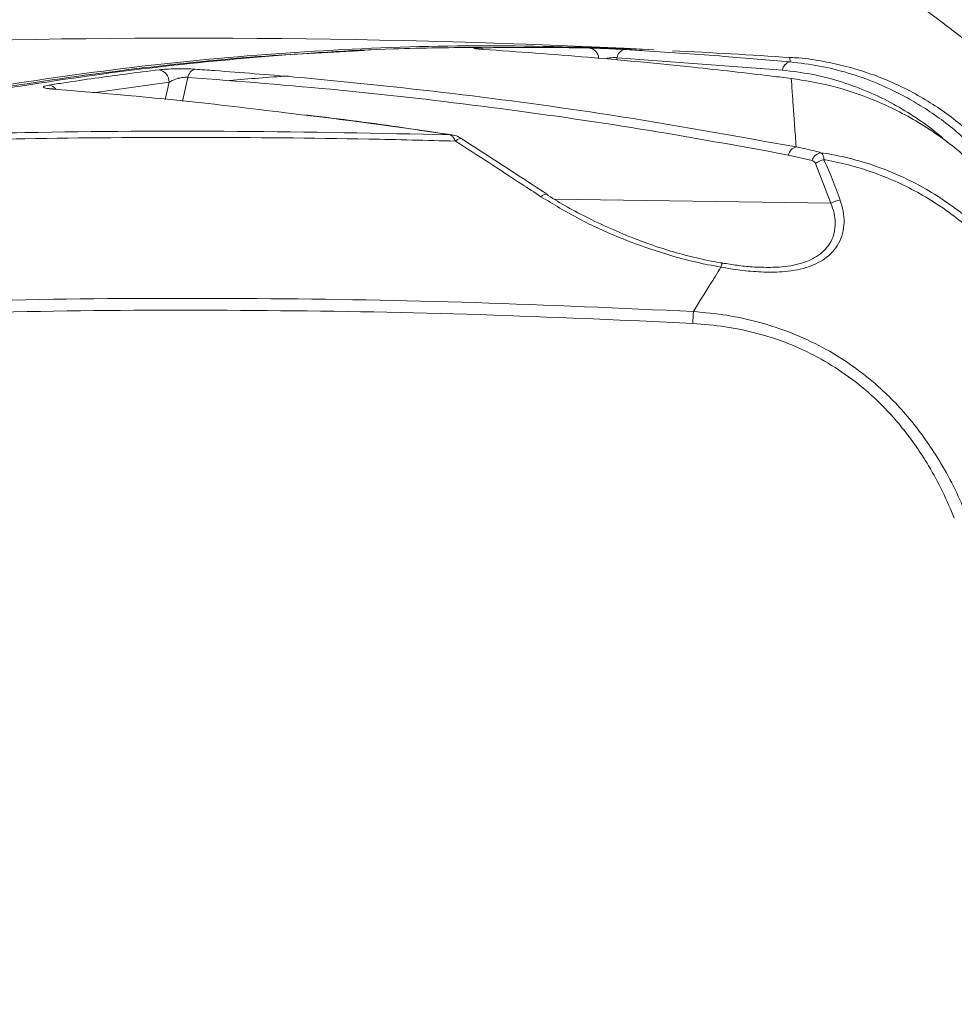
# Model space of a CAD drawing. Header units: millimetres. Extents: x 0 to 8410, y 0 to 5940.
# Tile 97 of 256: x 1957 to 2106, y 3810 to 3968. Entities that reach past the tile are written whole.
import ezdxf

# ---------------------------------------------------------------- set-up
doc = ezdxf.new("R2010")
doc.units = ezdxf.units.MM
doc.header["$LTSCALE"] = 10

msp = doc.modelspace()

# ---------------------------------------------------------------- linework, layer by layer
at = {"color": 7, "linetype": 'Continuous', "lineweight": 0}
for p, q in [((2013.968481, 3962.751332), (2011.973499, 3962.662879)), ((2058.151169, 3962.707105), (2057.308427, 3962.767902)), ((1962.319581, 3956.458274), (1962.121471, 3956.452075))]:
    msp.add_line(p, q, dxfattribs=at)
at = {"color": 8, "linetype": 'Continuous', "lineweight": 0}
for p, q in [((2052.296935, 3961.451593), (2052.215776, 3961.089435)), ((2078.683725, 3959.470692), (2052.296935, 3961.451593)), ((1980.754002, 3957.530323), (1968.644722, 3955.84828)), ((1980.138718, 3954.784575), (1980.754002, 3957.530323)), ((1983.759789, 3958.312336), (1982.911779, 3954.527918)), ((2083.417429, 3945.019785), (2079.643666, 3945.914808)), ((2086.42502, 3938.211027), (2083.973615, 3944.587413)), ((2086.42502, 3938.211027), (2042.284048, 3938.86334))]:
    msp.add_line(p, q, dxfattribs=at)
at = {"color": 8, "linetype": 'Continuous', "lineweight": 0, "flags": 128}
for points in [[(2030.786945, 3962.939802), (2030.690043, 3962.973657), (2030.393063, 3963.027659)], [(2026.494085, 3948.140684), (2026.791139, 3948.366943), (2027.06918, 3948.508683), (2027.313023, 3948.558393), (2027.509316, 3948.513094), (2027.539148, 3948.494736)], [(2040.123104, 3939.26591), (2040.41954, 3939.489547), (2040.696202, 3939.629498), (2040.938071, 3939.678016), (2041.131987, 3939.632479), (2041.140861, 3939.627353)]]:
    msp.add_lwpolyline(points, dxfattribs=at)
at = {"color": 7, "linetype": 'Continuous', "lineweight": 0, "flags": 128}
msp.add_lwpolyline([(2025.847851, 3949.15146), (2025.808393, 3949.156347), (2025.605394, 3949.14836)], dxfattribs=at)
at = {"color": 7, "linetype": 'Continuous', "lineweight": 0}
msp.add_circle((1983.571746, 3807.574759), 199.989295, dxfattribs=at)
for centre, radius, start, end in [((1983.705367, 2464.574759), 1500, 87.187440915, 96.738226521), ((1983.705367, 2464.574759), 1500, 86.324010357, 87.042151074), ((2033.490862, 3462.600911), 497.088311, 93.88864576, 94.97653457)]:
    msp.add_arc(centre, radius, start, end, dxfattribs=at)
at = {"color": 8, "linetype": 'Continuous', "lineweight": 0}
for centre, radius, start, end in [((2047.575062, 3961.25601), 1.769873, 3.8182316, 80.23497499), ((2053.773901, 3961.30882), 1.48385, 100.97761567, 174.47856408), ((2080.199554, 3959.281174), 1.52763, 100.79781337, 172.87349725), ((1978.800165, 3957.602455), 1.955168, 357.88571595, 79.03874218), ((1985.335127, 3958.103092), 1.589173, 107.2942596, 172.43397637), ((1961.376194, 3955.475286), 1.609657, 35.72856583, 83.49669762), ((2081.358854, 3945.508362), 1.762688, 105.94616616, 166.66858571), ((2085.162235, 3944.506083), 1.818856, 101.13897067, 163.59465262), ((2085.968046, 3941.839828), 3.39514, 101.12397337, 125.97534842), ((2088.307301, 3935.240311), 3.516836, 96.6617889, 122.35883363), ((2070.023315, 3927.962084), 1.158461, 142.77817375, 177.71550317), ((1940.077602, 3925.556562), 124.468495, 356.99385808, 357.86566216)]:
    msp.add_arc(centre, radius, start, end, dxfattribs=at)
at = {"color": 7, "linetype": 'Continuous', "lineweight": 0}
for points, knots in [([(2057.308427, 3962.767902), (2049.171691, 3963.050781), (2032.896315, 3963.616606), (2008.478559, 3962.927291), (1984.015389, 3961.114758), (1959.530898, 3958.025097), (1935.038822, 3953.792401), (1918.793304, 3949.933996), (1910.671516, 3948.005024)], [0, 0, 0, 0, 0.1659444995, 0.3319278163, 0.4978722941, 0.6652349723, 0.832637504, 1, 1, 1, 1]), ([(2011.975093, 3962.5873), (2006.74159, 3962.337046), (1994.469374, 3961.750216), (1975.180264, 3959.785421), (1956.997042, 3957.244197), (1940.920918, 3954.410216), (1926.939482, 3951.584098), (1917.119972, 3949.213286), (1912.209361, 3948.027674)], [0, 0, 0, 0, 0.1566989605, 0.3674485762, 0.5783459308, 0.7028820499, 0.8514150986, 1, 1, 1, 1]), ([(2030.66714, 3963.106337), (2025.963831, 3963.058717), (2014.221259, 3962.939824), (1995.716066, 3961.727197), (1975.141197, 3959.644284), (1954.851082, 3956.695858), (1934.607164, 3952.97107), (1921.155148, 3949.774177), (1914.429142, 3948.175731)], [0, 0, 0, 0, 0.1209182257, 0.3018919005, 0.4761910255, 0.6504900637, 0.825245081, 1, 1, 1, 1]), ([(2030.953704, 3962.788049), (2030.741706, 3962.802587), (2030.315807, 3962.831795), (2030.0125, 3962.86186), (2029.873323, 3962.884035), (2029.895753, 3962.879409), (2029.898866, 3962.878767)], [0, 0, 0, 0, 0.3757217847, 0.7548154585, 0.9659788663, 1, 1, 1, 1]), ([(2080.095864, 3958.137575), (2079.051922, 3958.265065), (2073.832128, 3958.902528), (2062.998303, 3960.113745), (2047.620927, 3961.597839), (2036.454117, 3962.392228), (2030.86993, 3962.789479)], [0, 0, 0, 0, 0.0633280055, 0.3166451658, 0.6582747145, 1, 1, 1, 1]), ([(2047.875247, 3963.000241), (2048.216064, 3962.99207), (2048.898128, 3962.975717), (2050.286968, 3962.924376), (2051.715583, 3962.861281), (2052.804591, 3962.805624), (2053.332044, 3962.774821), (2053.491338, 3962.765518)], [0, 0, 0, 0, 0.234627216, 0.4695497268, 0.6953713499, 0.9080007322, 1, 1, 1, 1]), ([(2121.372408, 3931.335393), (2121.034956, 3932.158707), (2120.285363, 3933.987564), (2118.867335, 3936.758483), (2117.141735, 3939.664381), (2115.155016, 3942.511995), (2112.927497, 3945.256214), (2110.473064, 3947.859243), (2107.808447, 3950.291641), (2104.95116, 3952.529868), (2101.919403, 3954.554408), (2098.731955, 3956.348326), (2095.408911, 3957.898894), (2091.970279, 3959.191707), (2088.437775, 3960.226078), (2084.713656, 3960.987498), (2081.848151, 3961.411115), (2080.187698, 3961.47015), (2079.874768, 3961.481276)], [0, 0, 0, 0, 0.0494095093, 0.1097551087, 0.1724119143, 0.2366752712, 0.3020270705, 0.3681304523, 0.4347602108, 0.5017727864, 0.5690694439, 0.6365796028, 0.7042564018, 0.7720609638, 0.8399669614, 0.9079516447, 0.9826524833, 1, 1, 1, 1]), ([(2109.221863, 3944.446388), (2108.208391, 3945.35182), (2106.181271, 3947.162841), (2102.933759, 3949.540048), (2099.563884, 3951.660003), (2096.239363, 3953.411617), (2091.920881, 3955.313029), (2086.551808, 3957.111745), (2082.259371, 3957.7938), (2080.095864, 3958.137575)], [0, 0, 0, 0, 0.1142703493, 0.2285604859, 0.3466605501, 0.4647788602, 0.5671351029, 0.7818240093, 1, 1, 1, 1]), ([(1962.320997, 3956.460539), (1962.151211, 3956.474621), (1961.809958, 3956.502924), (1961.545392, 3956.550802), (1961.526127, 3956.555878), (1961.519687, 3956.557575)], [0, 0, 0, 0, 0.3972909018, 0.7985129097, 1, 1, 1, 1]), ([(2002.415134, 3952.275339), (1996.926281, 3952.962904), (1983.446959, 3954.6514), (1970.058234, 3955.781913), (1962.121471, 3956.452075)], [0, 0, 0, 0, 0.4072054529, 1, 1, 1, 1]), ([(2025.848313, 3949.145261), (2020.81212, 3949.893797), (2013.060118, 3951.045987), (2005.338254, 3951.985347), (2002.633004, 3952.31444)], [0, 0, 0, 0, 0.6496635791, 1, 1, 1, 1]), ([(2027.525632, 3948.489729), (2027.393644, 3948.573668), (2026.944239, 3948.859471), (2026.371226, 3949.090226), (2025.9245, 3949.12491), (2025.843559, 3949.131194)], [0, 0, 0, 0, 0.25399906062, 0.86483563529, 1, 1, 1, 1]), ([(2041.151955, 3939.616385), (2039.546294, 3940.67132), (2035.010957, 3943.651079), (2030.461198, 3946.578251), (2027.522205, 3948.469106)], [0, 0, 0, 0, 0.3540333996, 1, 1, 1, 1]), ([(2069.103545, 3928.677622), (2068.324706, 3928.805621), (2066.311369, 3929.136505), (2063.079451, 3929.92088), (2059.361285, 3931.007076), (2055.560051, 3932.350143), (2051.666036, 3933.952708), (2047.876702, 3935.716557), (2044.395269, 3937.572287), (2042.177913, 3938.845132), (2041.171555, 3939.544302), (2041.112414, 3939.585391)], [0, 0, 0, 0, 0.0754214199, 0.1949680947, 0.3198707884, 0.4512039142, 0.5900287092, 0.7375163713, 0.8702276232, 0.9923736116, 1, 1, 1, 1]), ([(2075.346409, 3927.985969), (2074.851603, 3928.001435), (2073.550887, 3928.042089), (2071.454145, 3928.283277), (2069.876614, 3928.541458), (2069.101444, 3928.668323)], [0, 0, 0, 0, 0.2379661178, 0.6255506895, 1, 1, 1, 1]), ([(2074.89851, 3928.002301), (2074.969976, 3927.995149), (2075.121952, 3927.979939), (2075.272478, 3927.985751), (2075.352221, 3927.98883)], [0, 0, 0, 0, 0.4702451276, 1, 1, 1, 1])]:
    msp.add_open_spline(points, degree=3, knots=knots, dxfattribs=at)
at = {"color": 8, "linetype": 'Continuous', "lineweight": 0}
for points, knots in [([(2030.86993, 3962.789479), (2030.565143, 3962.811586), (2029.955695, 3962.85579), (2029.486473, 3962.920057), (2029.416679, 3962.974278), (2029.736844, 3963.011803), (2030.192345, 3963.022809), (2030.393063, 3963.027659)], [0, 0, 0, 0, 0.2031799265, 0.406276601, 0.6126736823, 0.8293233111, 1, 1, 1, 1]), ([(2030.393063, 3963.027659), (2031.213745, 3963.039658), (2035.317209, 3963.09965), (2041.144925, 3963.108883), (2046.151463, 3963.028067), (2047.875247, 3963.000241)], [0, 0, 0, 0, 0.14083494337, 0.70418379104, 1, 1, 1, 1]), ([(2053.491338, 3962.765518), (2054.556356, 3962.700561), (2059.881518, 3962.37577), (2068.700478, 3961.755992), (2076.422599, 3961.085052), (2079.913362, 3960.781756)], [0, 0, 0, 0, 0.1204816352, 0.6024161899, 1, 1, 1, 1]), ([(2052.296935, 3961.451593), (2052.217787, 3961.458316), (2051.954355, 3961.480691), (2051.391787, 3961.466086), (2050.746061, 3961.392537), (2050.396466, 3961.308285), (2050.261012, 3961.27564)], [0, 0, 0, 0, 0.1328693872, 0.4422308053, 0.7838869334, 1, 1, 1, 1]), ([(2079.913362, 3960.781756), (2079.889881, 3961.12469), (2079.860238, 3961.557606), (2079.86898, 3961.429865), (2079.870796, 3961.403313)], [0, 0, 0, 0, 0.7921467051, 1, 1, 1, 1]), ([(2079.913362, 3960.781756), (2081.489814, 3960.593248), (2084.642898, 3960.21621), (2089.223267, 3959.061867), (2093.670833, 3957.494307), (2097.515245, 3955.689019), (2101.86977, 3953.182047), (2106.655599, 3949.78122), (2110.012984, 3946.325681), (2111.702225, 3944.587055)], [0, 0, 0, 0, 0.1269835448, 0.2539814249, 0.3843194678, 0.5146664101, 0.6052403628, 0.8013798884, 1, 1, 1, 1]), ([(1961.558505, 3957.074586), (1962.375488, 3957.201574), (1966.460462, 3957.836524), (1972.330875, 3958.672259), (1977.388084, 3959.30039), (1979.171931, 3959.521952)], [0, 0, 0, 0, 0.1392769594, 0.6963941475, 1, 1, 1, 1]), ([(1979.171931, 3959.521952), (1979.531775, 3959.557862), (1980.252231, 3959.629757), (1981.713212, 3959.686415), (1983.188993, 3959.692579), (1984.245485, 3959.659812), (1984.73538, 3959.628545), (1984.862699, 3959.620419)], [0, 0, 0, 0, 0.2447209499, 0.4899646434, 0.7192711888, 0.9270411, 1, 1, 1, 1]), ([(1984.862699, 3959.620419), (1985.925042, 3959.545253), (1991.236852, 3959.169416), (2005.013222, 3958.049509), (2026.074199, 3955.842616), (2052.831664, 3952.256679), (2070.970745, 3948.987937), (2080.874583, 3947.203222)], [0, 0, 0, 0, 0.0326460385, 0.1632330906, 0.4245093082, 0.6857852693, 1, 1, 1, 1]), ([(2105.064182, 3947.907749), (2104.396338, 3948.501742), (2102.664033, 3950.042487), (2099.617372, 3952.188989), (2095.923338, 3954.38946), (2091.976106, 3956.254137), (2087.758438, 3957.765432), (2083.337417, 3958.905213), (2080.234893, 3959.282207), (2078.683725, 3959.470692)], [0, 0, 0, 0, 0.091958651, 0.2385295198, 0.3850967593, 0.5369718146, 0.6888372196, 0.844428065, 1, 1, 1, 1]), ([(1962.121471, 3956.452075), (1961.809187, 3956.482932), (1961.184635, 3956.544646), (1960.701708, 3956.680008), (1960.633381, 3956.829358), (1960.954308, 3956.966855), (1961.382375, 3957.043181), (1961.558505, 3957.074586)], [0, 0, 0, 0, 0.21011079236, 0.42021077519, 0.63159975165, 0.8484205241, 1, 1, 1, 1]), ([(1983.759789, 3958.312336), (1983.696769, 3958.318631), (1983.482688, 3958.340016), (1983.188163, 3958.327627), (1982.749972, 3958.277881), (1982.448641, 3958.218401), (1981.92143, 3958.078326), (1981.342249, 3957.874343), (1980.953175, 3957.646804), (1980.754002, 3957.530323)], [0, 0, 0, 0, 0.0657892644, 0.2234873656, 0.2554780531, 0.4444916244, 0.4773874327, 0.7324662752, 1, 1, 1, 1]), ([(2079.643666, 3945.914808), (2071.789854, 3947.347848), (2056.082219, 3950.21393), (2032.202266, 3953.614129), (2008.118137, 3956.414179), (1991.879241, 3957.679617), (1983.759789, 3958.312336)], [0, 0, 0, 0, 0.2496967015, 0.4993938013, 0.7496967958, 1, 1, 1, 1]), ([(2080.874583, 3947.203222), (2080.788837, 3948.383663), (2080.617344, 3950.744545), (2080.408185, 3953.681789), (2080.229676, 3956.214349), (2080.140468, 3957.4965), (2080.095864, 3958.137575)], [0, 0, 0, 0, 0.24979864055, 0.49959736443, 0.74979872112, 1, 1, 1, 1]), ([(2025.605394, 3949.14836), (2024.55736, 3949.304853), (2019.317131, 3950.087324), (2011.574533, 3951.211963), (2004.90885, 3951.985827), (2002.415134, 3952.275339)], [0, 0, 0, 0, 0.1352994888, 0.6765046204, 1, 1, 1, 1]), ([(1914.429142, 3948.175731), (1928.859003, 3948.697411), (1954.592378, 3949.627743), (1991.666718, 3949.834811), (2014.290504, 3949.377217), (2025.605394, 3949.14836)], [0, 0, 0, 0, 0.3895448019, 0.6946915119, 1, 1, 1, 1]), ([(2026.494085, 3948.140684), (2026.365918, 3948.359037), (2026.142051, 3948.740431), (2025.835313, 3949.033501), (2025.670571, 3949.1158), (2025.605394, 3949.14836)], [0, 0, 0, 0, 0.4473339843, 0.7813503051, 1, 1, 1, 1]), ([(2026.494085, 3948.140684), (2021.870718, 3948.254865), (2008.102927, 3948.59488), (1985.179533, 3948.794039), (1951.97813, 3948.580079), (1927.943389, 3947.684878), (1913.05293, 3947.130266)], [0, 0, 0, 0, 0.1222749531, 0.3641191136, 0.6060470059, 1, 1, 1, 1]), ([(2040.123104, 3939.26591), (2039.103508, 3939.93352), (2034.564312, 3942.90569), (2030.018677, 3945.854352), (2026.494085, 3948.140684)], [0, 0, 0, 0, 0.2246202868, 1, 1, 1, 1]), ([(2080.874583, 3947.203222), (2081.911349, 3946.991234), (2083.235982, 3946.720384), (2084.529702, 3946.367388), (2084.810852, 3946.290675)], [0, 0, 0, 0, 0.7826806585, 1, 1, 1, 1]), ([(2084.810852, 3946.290675), (2084.925381, 3946.196363), (2085.084705, 3946.065163), (2085.248835, 3945.667444), (2085.287124, 3945.371374), (2085.313013, 3945.171181)], [0, 0, 0, 0, 0.452936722, 0.6300911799, 1, 1, 1, 1]), ([(2084.810852, 3946.290675), (2085.367744, 3946.203343), (2087.702564, 3945.837195), (2091.761099, 3944.831956), (2096.845114, 3942.964443), (2102.489464, 3940.131504), (2108.416353, 3935.99831), (2113.585703, 3930.952995), (2117.410803, 3925.944968), (2120.236911, 3921.333386), (2121.671486, 3918.033725), (2122.38762, 3916.386548)], [0, 0, 0, 0, 0.033654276, 0.1410985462, 0.24890281, 0.3563618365, 0.517274, 0.6781882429, 0.7853475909, 0.8928463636, 1, 1, 1, 1]), ([(2083.973615, 3944.587413), (2083.929767, 3944.660217), (2083.811644, 3944.856349), (2083.589926, 3944.967664), (2083.437424, 3945.013743), (2083.417429, 3945.019785)], [0, 0, 0, 0, 0.33903522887, 0.91334227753, 1, 1, 1, 1]), ([(2085.313013, 3945.171181), (2085.754041, 3944.163909), (2086.67535, 3942.059709), (2087.479902, 3939.873225), (2087.899319, 3938.733402)], [0, 0, 0, 0, 0.4786959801, 1, 1, 1, 1]), ([(2121.487009, 3916.148129), (2120.373911, 3918.524691), (2118.147544, 3923.278178), (2113.393346, 3929.620991), (2107.720527, 3935.136043), (2101.200369, 3939.66749), (2094.018127, 3943.044527), (2088.587073, 3944.595834), (2085.652317, 3945.111555), (2085.313013, 3945.171181)], [0, 0, 0, 0, 0.1624960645, 0.3250169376, 0.4883195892, 0.6516210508, 0.8151378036, 0.9786270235, 1, 1, 1, 1]), ([(2068.865775, 3928.008261), (2067.486487, 3928.270876), (2064.727514, 3928.796182), (2059.291438, 3930.265133), (2053.037305, 3932.476209), (2046.120227, 3935.612752), (2042.130654, 3938.043007), (2040.123104, 3939.26591)], [0, 0, 0, 0, 0.131072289, 0.2621824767, 0.5300287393, 0.7635107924, 1, 1, 1, 1]), ([(2087.899319, 3938.733402), (2088.081862, 3938.138516), (2088.446764, 3936.949348), (2088.584547, 3935.138106), (2088.348905, 3933.381511), (2087.725279, 3931.790263), (2086.741618, 3930.435703), (2085.126137, 3929.010659), (2082.447762, 3927.771681), (2078.893235, 3927.197442), (2075.307332, 3927.193124), (2072.023884, 3927.492613), (2069.888872, 3927.841213), (2068.865775, 3928.008261)], [0, 0, 0, 0, 0.0725996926, 0.1451256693, 0.2177977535, 0.2904054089, 0.3564598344, 0.4225216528, 0.5458855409, 0.6800661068, 0.7894940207, 0.8991255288, 1, 1, 1, 1]), ([(2075.352221, 3927.98883), (2076.307151, 3927.978476), (2078.506948, 3927.954623), (2081.702853, 3928.490541), (2084.156897, 3929.600849), (2085.60984, 3930.876562), (2086.480089, 3932.083325), (2087.007115, 3933.496452), (2087.170769, 3935.052631), (2086.985555, 3936.649911), (2086.611937, 3937.690453), (2086.42502, 3938.211027)], [0, 0, 0, 0, 0.1325372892, 0.3053156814, 0.4619825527, 0.5453722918, 0.6287522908, 0.7209013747, 0.8131620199, 0.9065265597, 1, 1, 1, 1]), ([(2064.459747, 3920.921031), (2065.341358, 3922.340027), (2066.809699, 3924.703395), (2068.278758, 3927.06471), (2068.865775, 3928.008261)], [0, 0, 0, 0, 0.6004126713, 1, 1, 1, 1]), ([(1925.299301, 3921.927992), (1936.881453, 3922.290694), (1960.045762, 3923.0161), (1994.840227, 3923.100257), (2029.655778, 3922.515264), (2052.858424, 3921.452442), (2064.459747, 3920.921031)], [0, 0, 0, 0, 0.2497146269, 0.4994293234, 0.7497146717, 1, 1, 1, 1]), ([(2064.374818, 3919.02906), (2053.05538, 3919.549306), (2030.416504, 3920.589799), (1996.396633, 3921.189367), (1962.346001, 3921.148804), (1939.641714, 3920.478156), (1928.289576, 3920.142833)], [0, 0, 0, 0, 0.2497266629, 0.4994532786, 0.7497267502, 1, 1, 1, 1]), ([(2064.459747, 3920.921031), (2066.248031, 3920.758199), (2069.828868, 3920.432147), (2075.101094, 3919.266887), (2080.238262, 3917.577606), (2085.15171, 3915.274929), (2089.779205, 3912.417237), (2094.617409, 3908.593189), (2099.379994, 3903.592953), (2103.241059, 3898.117797), (2106.049421, 3893.08222), (2107.341137, 3890.128365), (2107.987049, 3888.651315)], [0, 0, 0, 0, 0.0939235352, 0.1880712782, 0.2819181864, 0.3765053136, 0.4714186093, 0.5660097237, 0.6986208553, 0.831320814, 0.915653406, 1, 1, 1, 1]), ([(2106.127212, 3887.917105), (2105.519291, 3889.354124), (2104.303555, 3892.22791), (2101.644849, 3897.122403), (2097.970902, 3902.439986), (2093.417173, 3907.287162), (2088.773469, 3910.980935), (2084.327078, 3913.728678), (2079.59516, 3915.931154), (2074.640594, 3917.528839), (2069.551959, 3918.610307), (2066.099125, 3918.88959), (2064.374818, 3919.02906)], [0, 0, 0, 0, 0.0847276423, 0.169440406, 0.3021555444, 0.434770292, 0.5291013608, 0.6237717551, 0.7180984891, 0.8119322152, 0.906081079, 1, 1, 1, 1])]:
    msp.add_open_spline(points, degree=3, knots=knots, dxfattribs=at)

doc.saveas('drawing.dxf')
